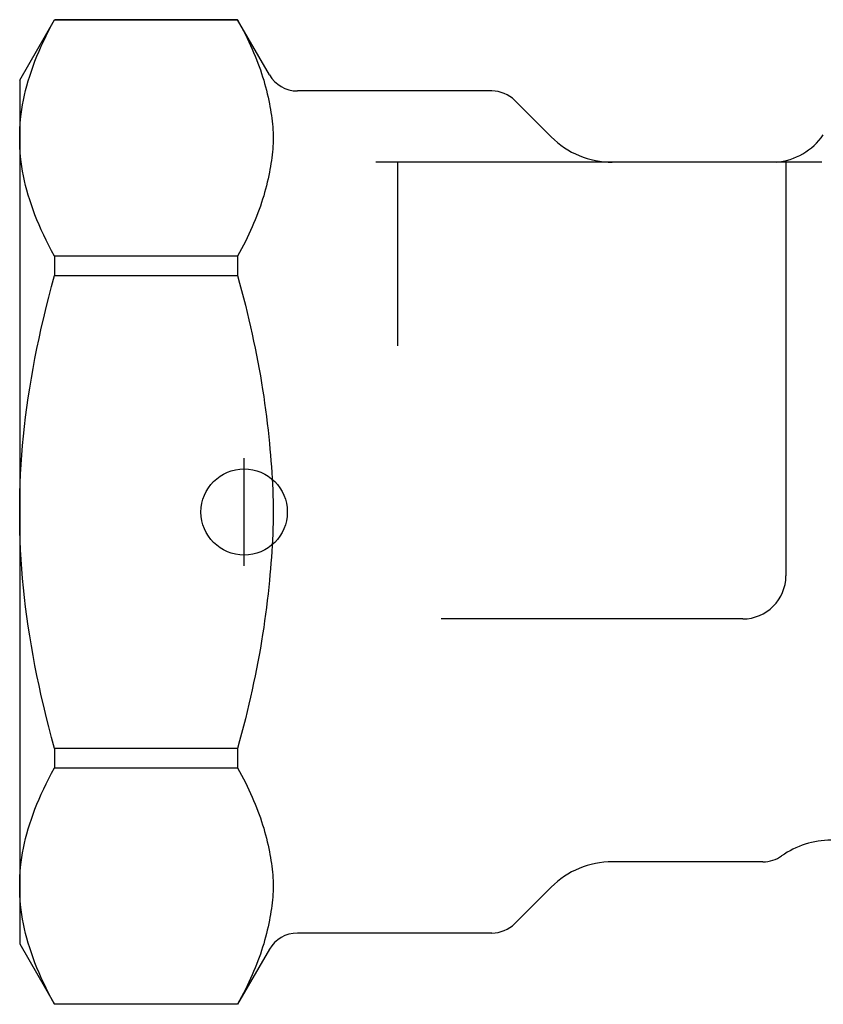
# Model space of a CAD drawing. Header units: millimetres. Extents: x 71 to 354, y -280 to 93.
# Tile 1 of 19: x 71 to 108, y -161 to -115. Entities that reach past the tile are written whole.
import ezdxf

# ---------------------------------------------------------------- set-up
doc = ezdxf.new("R2010")
doc.units = ezdxf.units.MM
doc.layers.add('Detail', color=2, linetype='Continuous')
doc.layers.add('ORIGIN', color=6, linetype='Continuous')

msp = doc.modelspace()

# ---------------------------------------------------------------- linework, layer by layer
at = {"layer": 'Detail'}
for p, q in [((70.605, -118.023), (72.221, -115.223)), ((72.221, -115.223), (72.221, -115.228)), ((80.7, -115.223), (72.221, -115.223)), ((72.221, -115.228), (80.7, -115.228)), ((80.7, -115.223), (80.7, -115.228)), ((82.172, -117.773), (80.7, -115.223)), ((70.605, -118.023), (70.605, -120.702)), ((92.483, -118.523), (83.471, -118.523)), ((95.233, -120.651), (93.544, -118.962)), ((70.605, -120.702), (70.605, -138.023)), ((88.105, -121.823), (87.105, -121.823)), ((88.105, -121.823), (88.105, -130.325)), ((106.105, -121.823), (88.105, -121.823)), ((106.105, -121.823), (106.105, -140.973)), ((107.773, -121.823), (106.105, -121.823)), ((80.7, -126.176), (72.221, -126.176)), ((72.221, -126.176), (72.221, -127.075)), ((80.7, -126.176), (80.7, -127.075)), ((72.221, -127.075), (80.7, -127.075)), ((70.605, -138.023), (70.605, -155.343)), ((104.105, -142.973), (90.132, -142.973)), ((80.7, -148.97), (72.221, -148.97)), ((72.221, -148.97), (72.221, -149.87)), ((80.7, -148.97), (80.7, -149.87)), ((72.221, -149.87), (80.7, -149.87)), ((105.043, -154.223), (98.062, -154.223)), ((70.605, -155.343), (70.605, -158.023)), ((95.233, -155.394), (93.544, -157.083)), ((92.483, -157.523), (83.471, -157.523)), ((70.605, -158.023), (72.221, -160.823)), ((82.172, -158.273), (80.7, -160.823)), ((80.7, -160.817), (72.221, -160.817)), ((72.221, -160.817), (72.221, -160.823)), ((80.7, -160.823), (72.221, -160.823)), ((80.7, -160.817), (80.7, -160.823))]:
    msp.add_line(p, q, dxfattribs=at)
at = {"layer": 'Detail', "flags": 128}
for points in [[(70.605, -120.702), (70.608, -120.482), (70.616, -120.262), (70.63, -120.043), (70.649, -119.823), (70.674, -119.604), (70.705, -119.385), (70.74, -119.165), (70.782, -118.945), (70.829, -118.724), (70.881, -118.502), (70.939, -118.28), (71.002, -118.056), (71.071, -117.831), (71.146, -117.605), (71.226, -117.377), (71.312, -117.148), (71.405, -116.916), (71.503, -116.683), (71.607, -116.447), (71.717, -116.209), (71.833, -115.968), (71.956, -115.725), (72.085, -115.478), (72.221, -115.228)], [(80.7, -115.228), (80.795, -115.402), (80.887, -115.574), (80.975, -115.745), (81.061, -115.915), (81.144, -116.083), (81.223, -116.25), (81.3, -116.416), (81.374, -116.581), (81.445, -116.745), (81.513, -116.907), (81.578, -117.069), (81.64, -117.23), (81.699, -117.391), (81.756, -117.55), (81.81, -117.709), (81.861, -117.867), (81.909, -118.025), (81.955, -118.182), (81.998, -118.338), (82.038, -118.494), (82.076, -118.65), (82.11, -118.806), (82.142, -118.961), (82.172, -119.116)], [(82.172, -119.116), (82.196, -119.249), (82.219, -119.383), (82.242, -119.518), (82.264, -119.653), (82.283, -119.788), (82.301, -119.923), (82.316, -120.057), (82.329, -120.189), (82.339, -120.321), (82.347, -120.45), (82.351, -120.577), (82.353, -120.702), (82.351, -120.827), (82.347, -120.954), (82.339, -121.083), (82.329, -121.215), (82.316, -121.347), (82.301, -121.481), (82.283, -121.616), (82.264, -121.751), (82.242, -121.886), (82.219, -122.021), (82.196, -122.155), (82.172, -122.288)], [(72.221, -126.176), (72.085, -125.926), (71.956, -125.679), (71.833, -125.436), (71.717, -125.195), (71.607, -124.957), (71.503, -124.721), (71.405, -124.488), (71.312, -124.256), (71.226, -124.027), (71.146, -123.799), (71.071, -123.573), (71.002, -123.348), (70.939, -123.124), (70.881, -122.902), (70.829, -122.68), (70.782, -122.459), (70.74, -122.239), (70.705, -122.019), (70.674, -121.8), (70.649, -121.581), (70.63, -121.361), (70.616, -121.142), (70.608, -120.922), (70.605, -120.702)], [(82.172, -122.288), (82.142, -122.443), (82.11, -122.598), (82.076, -122.754), (82.038, -122.91), (81.998, -123.066), (81.955, -123.222), (81.909, -123.38), (81.861, -123.537), (81.81, -123.695), (81.756, -123.854), (81.699, -124.014), (81.64, -124.174), (81.578, -124.335), (81.513, -124.497), (81.445, -124.66), (81.374, -124.823), (81.3, -124.988), (81.223, -125.154), (81.144, -125.321), (81.061, -125.489), (80.975, -125.659), (80.887, -125.83), (80.795, -126.002), (80.7, -126.176)], [(70.605, -138.023), (70.608, -137.582), (70.616, -137.143), (70.63, -136.704), (70.649, -136.265), (70.674, -135.827), (70.705, -135.388), (70.74, -134.949), (70.782, -134.508), (70.829, -134.067), (70.881, -133.623), (70.939, -133.178), (71.002, -132.731), (71.071, -132.281), (71.146, -131.829), (71.226, -131.373), (71.312, -130.914), (71.405, -130.451), (71.503, -129.984), (71.607, -129.513), (71.717, -129.036), (71.833, -128.555), (71.956, -128.068), (72.085, -127.575), (72.221, -127.075)], [(80.7, -127.075), (80.795, -127.423), (80.887, -127.767), (80.975, -128.109), (81.061, -128.448), (81.144, -128.784), (81.223, -129.119), (81.3, -129.45), (81.374, -129.78), (81.445, -130.108), (81.513, -130.433), (81.578, -130.757), (81.64, -131.079), (81.699, -131.4), (81.756, -131.719), (81.81, -132.036), (81.861, -132.352), (81.909, -132.668), (81.955, -132.982), (81.998, -133.295), (82.038, -133.607), (82.076, -133.919), (82.11, -134.23), (82.142, -134.54), (82.172, -134.85)], [(82.172, -134.85), (82.196, -135.117), (82.219, -135.385), (82.242, -135.655), (82.264, -135.925), (82.283, -136.195), (82.301, -136.464), (82.316, -136.732), (82.329, -136.997), (82.339, -137.26), (82.347, -137.519), (82.351, -137.773), (82.353, -138.023), (82.351, -138.272), (82.347, -138.526), (82.339, -138.785), (82.329, -139.048), (82.316, -139.313), (82.301, -139.581), (82.283, -139.85), (82.264, -140.12), (82.242, -140.391), (82.219, -140.66), (82.196, -140.928), (82.172, -141.195)], [(72.221, -148.97), (72.085, -148.47), (71.956, -147.977), (71.833, -147.49), (71.717, -147.009), (71.607, -146.532), (71.503, -146.061), (71.405, -145.594), (71.312, -145.131), (71.226, -144.672), (71.146, -144.216), (71.071, -143.764), (71.002, -143.314), (70.939, -142.867), (70.881, -142.422), (70.829, -141.979), (70.782, -141.537), (70.74, -141.097), (70.705, -140.657), (70.674, -140.218), (70.649, -139.78), (70.63, -139.341), (70.616, -138.902), (70.608, -138.463), (70.605, -138.023)], [(82.172, -141.195), (82.142, -141.505), (82.11, -141.815), (82.076, -142.126), (82.038, -142.438), (81.998, -142.75), (81.955, -143.063), (81.909, -143.377), (81.861, -143.693), (81.81, -144.009), (81.756, -144.327), (81.699, -144.646), (81.64, -144.966), (81.578, -145.288), (81.513, -145.612), (81.445, -145.938), (81.374, -146.265), (81.3, -146.595), (81.223, -146.927), (81.144, -147.261), (81.061, -147.597), (80.975, -147.936), (80.887, -148.278), (80.795, -148.622), (80.7, -148.97)], [(70.605, -155.343), (70.608, -155.123), (70.616, -154.903), (70.63, -154.684), (70.649, -154.465), (70.674, -154.245), (70.705, -154.026), (70.74, -153.806), (70.782, -153.586), (70.829, -153.365), (70.881, -153.143), (70.939, -152.921), (71.002, -152.697), (71.071, -152.472), (71.146, -152.246), (71.226, -152.018), (71.312, -151.789), (71.405, -151.557), (71.503, -151.324), (71.607, -151.088), (71.717, -150.85), (71.833, -150.609), (71.956, -150.366), (72.085, -150.119), (72.221, -149.87)], [(80.7, -149.87), (80.795, -150.043), (80.887, -150.215), (80.975, -150.386), (81.061, -150.556), (81.144, -150.724), (81.223, -150.891), (81.3, -151.057), (81.374, -151.222), (81.445, -151.386), (81.513, -151.548), (81.578, -151.71), (81.64, -151.871), (81.699, -152.032), (81.756, -152.191), (81.81, -152.35), (81.861, -152.508), (81.909, -152.666), (81.955, -152.823), (81.998, -152.979), (82.038, -153.135), (82.076, -153.291), (82.11, -153.447), (82.142, -153.602), (82.172, -153.757)], [(82.172, -153.757), (82.196, -153.89), (82.219, -154.024), (82.242, -154.159), (82.264, -154.294), (82.283, -154.429), (82.301, -154.564), (82.316, -154.698), (82.329, -154.83), (82.339, -154.962), (82.347, -155.091), (82.351, -155.218), (82.353, -155.343), (82.351, -155.468), (82.347, -155.595), (82.339, -155.724), (82.329, -155.856), (82.316, -155.988), (82.301, -156.122), (82.283, -156.257), (82.264, -156.392), (82.242, -156.527), (82.219, -156.662), (82.196, -156.796), (82.172, -156.929)], [(72.221, -160.817), (72.085, -160.567), (71.956, -160.32), (71.833, -160.077), (71.717, -159.836), (71.607, -159.598), (71.503, -159.362), (71.405, -159.129), (71.312, -158.897), (71.226, -158.668), (71.146, -158.44), (71.071, -158.214), (71.002, -157.989), (70.939, -157.765), (70.881, -157.543), (70.829, -157.321), (70.782, -157.1), (70.74, -156.88), (70.705, -156.66), (70.674, -156.441), (70.649, -156.222), (70.63, -156.002), (70.616, -155.783), (70.608, -155.563), (70.605, -155.343)], [(82.172, -156.929), (82.142, -157.084), (82.11, -157.239), (82.076, -157.395), (82.038, -157.551), (81.998, -157.707), (81.955, -157.863), (81.909, -158.021), (81.861, -158.178), (81.81, -158.336), (81.756, -158.495), (81.699, -158.655), (81.64, -158.815), (81.578, -158.976), (81.513, -159.138), (81.445, -159.301), (81.374, -159.464), (81.3, -159.629), (81.223, -159.795), (81.144, -159.962), (81.061, -160.13), (80.975, -160.3), (80.887, -160.471), (80.795, -160.643), (80.7, -160.817)]]:
    msp.add_lwpolyline(points, dxfattribs=at)
at = {"layer": 'Detail'}
for centre, radius, start, end in [((83.471, -117.023), 1.5, 210, 270), ((92.483, -120.023), 1.5, 45, 90), ((98.062, -117.823), 4, 225, 270), ((105.38, -118.835), 3, 275.2721, 325), ((104.105, -140.973), 2, 270, 0), ((108.205, -157.223), 4, 90, 125.0968), ((105.043, -152.723), 1.5, 270, 305.0968), ((98.062, -158.223), 4, 90, 135), ((92.483, -156.023), 1.5, 270, 315), ((83.471, -159.023), 1.5, 90, 150)]:
    msp.add_arc(centre, radius, start, end, dxfattribs=at)
at = {"layer": 'ORIGIN'}
msp.add_line((81.005, -140.523), (81.005, -135.523), dxfattribs=at)
msp.add_circle((81.005, -138.023), 2, dxfattribs=at)

doc.saveas('drawing.dxf')
